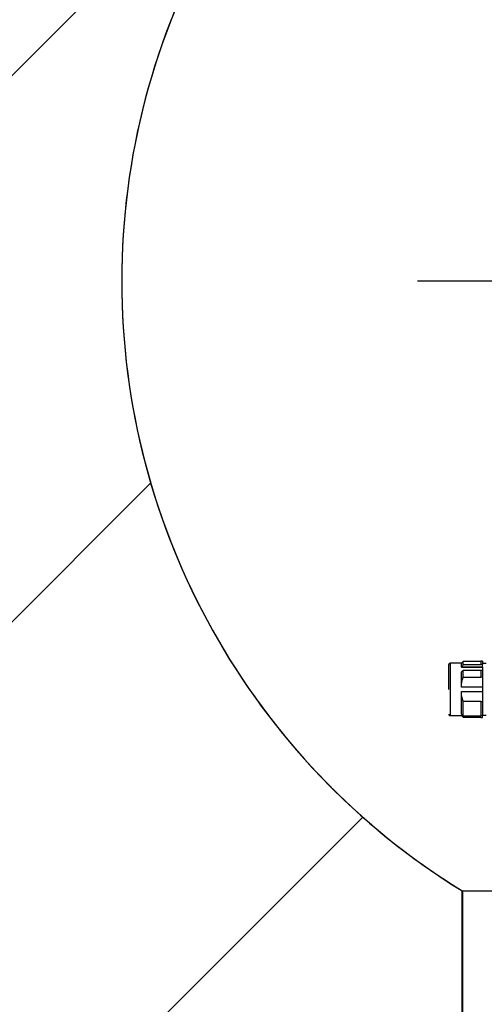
# Model space of a CAD drawing. Header units: millimetres. Extents: x 56 to 196, y 17 to 273.
# Tile 17 of 27: x 108.42 to 114.79, y 192.87 to 206.36. Entities that reach past the tile are written whole.
import ezdxf

# ---------------------------------------------------------------- set-up
doc = ezdxf.new("R2010")
doc.units = ezdxf.units.MM
doc.linetypes.add('CENTERX2', pattern=[20.319999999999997, 12.7, -2.54, 2.54, -2.54])
doc.layers.add('SLD-0', color=179, linetype='Continuous', lineweight=25)
for name, color, linetype in [('细实线_GB', 7, 'Continuous'), ('细点划线', 7, 'CENTERX2'), ('细线层', 5, 'Continuous')]:
    doc.layers.add(name, color=color, linetype=linetype)
doc.styles.add('SLDTEXTSTYLE1', font='GOTHIC.TTF', dxfattribs={"width": 0.913})
doc.dimstyles.new('SLDDIMSTYLE1', dxfattribs={"dimtxt": 2.333333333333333, "dimasz": 3.5, "dimexe": 0, "dimexo": 0.0625, "dimgap": 0.5833333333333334, "dimtad": 2, "dimlfac": 30, "dimrnd": 1e-09, "dimzin": 12, "dimdsep": 46, "dimtxsty": 'SLDTEXTSTYLE1', "dimsah": 1, "dimcen": 0.09, "dimadec": 0, "dimazin": 3, "dimtfac": 1, "dimtofl": 0, "dimtmove": 0, "dimatfit": 3, "dimfxl": 0, "dimfrac": 2, "dimtolj": 1, "dimtzin": 12, "dimarcsym": 0})
doc.dimstyles.new('SLDDIMSTYLE2', dxfattribs={"dimtxt": 2.333333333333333, "dimasz": 3.5, "dimexe": 0, "dimexo": 0.0625, "dimgap": 0.5833333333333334, "dimtad": 0, "dimtih": 1, "dimtoh": 1, "dimlfac": 30, "dimrnd": 1e-09, "dimzin": 12, "dimdsep": 46, "dimtxsty": 'SLDTEXTSTYLE1', "dimsah": 1, "dimcen": 0, "dimadec": 0, "dimazin": 3, "dimtfac": 1, "dimtofl": 0, "dimtmove": 0, "dimatfit": 3, "dimfxl": 0, "dimfrac": 2, "dimtolj": 1, "dimtzin": 12, "dimarcsym": 0})

# ---------------------------------------------------------------- blocks, each defined once
blk = doc.blocks.new('_D_1')
at = {"layer": '细实线_GB'}
for p, q in [((114.4802995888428, 252.7153849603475), (56.83970682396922, 252.7153849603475)), ((58.83970682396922, 152.8307033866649), (58.83970682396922, 252.7153849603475)), ((119.6246899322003, 152.8307033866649), (56.83970682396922, 152.8307033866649))]:
    blk.add_line(p, q, dxfattribs=at)
for points in [[(58.83970682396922, 252.7153849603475), (58.48073246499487, 250.3820516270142), (59.19868118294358, 250.3820516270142)], [(58.83970682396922, 152.8307033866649), (59.19868118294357, 155.1640367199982), (58.48073246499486, 155.1640367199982)]]:
    blk.add_solid(points, dxfattribs=at)
at = {"layer": '细实线_GB', "insert": (55.85923807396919, 209.3395361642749), "char_height": 2.333333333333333, "attachment_point": 1, "rotation": 90, "style": 'SLDTEXTSTYLE1'}
blk.add_mtext('2996.54', dxfattribs=at)
blk = doc.blocks.new('_D_5')
at = {"layer": '细实线_GB'}
for p, q in [((80.71769011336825, 236.1153220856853), (66.2093578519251, 236.1153220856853)), ((112.1758430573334, 209.1613416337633), (80.71769011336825, 236.1153220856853)), ((119.6242274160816, 202.7794155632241), (112.1758430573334, 209.1613416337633))]:
    blk.add_line(p, q, dxfattribs=at)
blk.add_solid([(112.1758430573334, 209.1613416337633), (110.6375285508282, 210.9521223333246), (110.1703951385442, 210.4069281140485)], dxfattribs=at)
at = {"layer": '细实线_GB', "char_height": 2.333333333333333, "attachment_point": 1, "style": 'SLDTEXTSTYLE1'}
for s, insert in [('S', (66.2093578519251, 239.0957908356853)), ('R294.26', (67.75843192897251, 239.0957908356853))]:
    blk.add_mtext(s, dxfattribs=dict(at, insert=insert))

msp = doc.modelspace()

# ---------------------------------------------------------------- hatches: boundary and pattern name
at = {"layer": '细线层'}
h = msp.add_hatch(dxfattribs=at)
h.set_pattern_fill('ANSI31', color=256, scale=1.666666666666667, style=0)
h.set_pattern_definition([(45, (0, 0), (-3.741773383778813, 3.741773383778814), [])])
edge = h.paths.add_edge_path(flags=0)
edge.add_arc((119.6173468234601, 202.7730441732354), 50.20471271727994, 95.87289768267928, 180.1238636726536)
edge.add_arc((119.6179748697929, 202.7736122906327), 50.20534199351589, 180.1245104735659, 264.1391403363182)
edge.add_line((114.491356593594, 152.830703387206), (114.4811419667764, 194.4274049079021))
edge.add_arc((119.6242274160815, 202.7794155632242), 9.808537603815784, 179.9972344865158, 238.37564985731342, ccw=False)
edge.add_arc((119.6246897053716, 202.7796737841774), 9.808999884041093, 121.55581441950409, 179.9987429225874, ccw=False)
edge.add_line((114.4913564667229, 211.1382244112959), (114.4802998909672, 252.7142488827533))

# ---------------------------------------------------------------- linework, layer by layer
at = {"layer": 'SLD-0'}
for p, q in [((114.4730232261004, 197.5463409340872), (114.316356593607, 197.5463408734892)), ((114.316356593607, 197.5463408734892), (114.316356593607, 196.8296742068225)), ((114.4980234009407, 197.5713408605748), (114.4730232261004, 197.5463409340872)), ((114.4730232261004, 197.4917214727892), (114.4730232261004, 197.5463409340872)), ((114.4980232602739, 197.5278372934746), (114.4980234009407, 197.5713408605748)), ((114.4980232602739, 197.5278372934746), (114.7396899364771, 197.5278372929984)), ((114.7396899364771, 197.5713408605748), (114.4980234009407, 197.5713408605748)), ((114.7596897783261, 197.5730075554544), (114.7396899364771, 197.5730075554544)), ((114.7396899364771, 197.5730075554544), (114.7396899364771, 197.5301469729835)), ((114.7396899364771, 197.5278372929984), (114.7396899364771, 197.5301469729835)), ((114.7596897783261, 197.5301469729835), (114.7396899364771, 197.5301469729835)), ((114.7596897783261, 197.5730075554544), (114.7596897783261, 197.5301469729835)), ((114.8130230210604, 197.5405075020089), (114.7596897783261, 197.5405075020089)), ((114.7596897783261, 197.4919089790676), (114.7596897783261, 197.5301469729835)), ((114.4730232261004, 197.4917214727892), (114.4732658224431, 197.4919089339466)), ((114.7596897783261, 197.4917214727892), (114.4730232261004, 197.4917214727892)), ((114.4730232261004, 197.218788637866), (114.4730232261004, 197.4273462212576)), ((114.4732658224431, 197.4919089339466), (114.7596897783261, 197.4919089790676)), ((114.7396899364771, 197.4466536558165), (114.4980232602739, 197.4466536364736)), ((114.4980232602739, 197.354453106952), (114.4980232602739, 197.4466536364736)), ((114.7596897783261, 197.4479399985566), (114.7396899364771, 197.4479399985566)), ((114.7396899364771, 197.4479399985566), (114.7396899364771, 197.3590596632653)), ((114.7596897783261, 197.4919089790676), (114.7596897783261, 197.4917214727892)), ((114.7596897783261, 197.4917214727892), (114.7596897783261, 197.4479399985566)), ((114.7596897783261, 197.4479399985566), (114.7596897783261, 197.3590596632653)), ((114.4980232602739, 197.354453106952), (114.7396899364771, 197.3544530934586)), ((114.7396899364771, 197.3590596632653), (114.7596897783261, 197.3590596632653)), ((114.7396899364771, 197.3544530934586), (114.7396899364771, 197.3590596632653)), ((114.7596897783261, 197.3590596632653), (114.7596897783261, 197.218788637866)), ((114.7596897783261, 197.218788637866), (114.4730232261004, 197.218788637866)), ((114.4730232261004, 197.1563270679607), (114.7596897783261, 197.1563270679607)), ((114.4730232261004, 196.847113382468), (114.4730232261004, 197.1563270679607)), ((114.7596897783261, 197.218788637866), (114.7596897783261, 197.1563270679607)), ((114.7596897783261, 197.1563270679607), (114.7596897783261, 197.0160869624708)), ((114.7396899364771, 197.0206924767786), (114.4980234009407, 197.0206924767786)), ((114.4980234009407, 196.8249690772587), (114.4980234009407, 197.0206924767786)), ((114.7396899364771, 197.0160869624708), (114.7396899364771, 197.0206924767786)), ((114.7596897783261, 197.0160869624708), (114.7396899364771, 197.0160869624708)), ((114.7396899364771, 197.0160869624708), (114.7396899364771, 196.8234967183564)), ((114.7596897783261, 197.0160869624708), (114.7596897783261, 196.8234967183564)), ((114.316356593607, 196.8296742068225), (114.4730232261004, 196.8296741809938)), ((114.4730232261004, 196.847113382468), (114.4732658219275, 196.8468720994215)), ((114.4730232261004, 196.8298726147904), (114.492480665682, 196.8298726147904)), ((114.4730232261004, 196.8296741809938), (114.4730232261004, 196.8298726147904)), ((114.4732658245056, 196.8296313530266), (114.4730232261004, 196.8298726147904)), ((114.4730232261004, 196.8296741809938), (114.4980234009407, 196.804674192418)), ((114.4927533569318, 196.8296313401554), (114.4732658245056, 196.8296313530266)), ((114.7596897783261, 196.835507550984), (114.8130230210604, 196.835507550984)), ((114.7396899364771, 196.8047485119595), (114.4980232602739, 196.8047485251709)), ((114.4980234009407, 196.804674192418), (114.4980232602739, 196.8047485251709)), ((114.4980234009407, 196.8249690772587), (114.7396899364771, 196.8249690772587)), ((114.4980234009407, 196.804674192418), (114.7396899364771, 196.804674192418)), ((114.7596897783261, 196.8234967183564), (114.7396899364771, 196.8234967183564)), ((114.7396899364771, 196.8030758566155), (114.7396899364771, 196.8047485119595)), ((114.7396899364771, 196.8030758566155), (114.7596897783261, 196.8030758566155)), ((114.7396899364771, 196.8030758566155), (114.7396899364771, 196.8030075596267)), ((114.7396899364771, 196.8030075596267), (114.7596897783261, 196.8030075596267)), ((114.7596897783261, 196.8030758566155), (114.7596897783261, 196.8234967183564)), ((114.7596897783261, 196.8030758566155), (114.7596897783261, 196.8030075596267))]:
    msp.add_line(p, q, dxfattribs=at)
for centre, radius, start, end in [((114.316356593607, 197.5296742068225), 0.01666666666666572, 90, 180), ((114.316356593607, 196.8463408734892), 0.01666666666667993, 180, 270.0000000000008)]:
    msp.add_arc(centre, radius, start, end, dxfattribs=at)
msp.add_open_spline([(114.2996899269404, 197.1875771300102), (114.2996899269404, 197.2781901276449), (114.2996899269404, 197.3651440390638), (114.2996899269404, 197.4934515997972), (114.2996899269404, 197.5295597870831), (114.2996899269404, 197.5296739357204)], degree=3, knots=[0, 0, 0, 0, 0.5, 0.5, 1, 1, 1, 1], dxfattribs=at)
for points in [[(114.4980232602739, 197.5278372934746), (114.4895153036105, 197.5160169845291), (114.4812376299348, 197.504056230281), (114.4732658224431, 197.4919089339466)], [(114.4980232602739, 197.4466536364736), (114.4896873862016, 197.4402197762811), (114.4813538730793, 197.4337841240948), (114.4730232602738, 197.4273462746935)], [(114.4730232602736, 197.2187886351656), (114.4730232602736, 197.2655344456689), (114.4823770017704, 197.3105692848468), (114.4980232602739, 197.354453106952)], [(114.4980232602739, 197.0206924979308), (114.4823770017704, 197.0645666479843), (114.4730232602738, 197.1095915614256), (114.4730232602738, 197.1563270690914)], [(114.4980232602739, 196.824969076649), (114.4897650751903, 196.8322652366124), (114.4815121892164, 196.8395659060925), (114.4732658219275, 196.8468720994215)], [(114.4980232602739, 196.8047485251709), (114.489765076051, 196.8130372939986), (114.4815121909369, 196.8213311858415), (114.4732658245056, 196.8296313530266)]]:
    msp.add_open_spline(points, degree=3, dxfattribs=at)
at = {"layer": '细实线_GB'}
for p, q in [((114.491356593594, 152.8307033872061), (114.4811419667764, 194.427404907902)), ((114.4811419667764, 194.427404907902), (124.7580232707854, 194.4211230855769)), ((114.491356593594, 152.8307033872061), (114.4908664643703, 194.421424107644))]:
    msp.add_line(p, q, dxfattribs=at)
for centre, radius, start, end in [((119.6179748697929, 202.7736122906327), 50.20534199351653, 95.87354468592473, 264.1391403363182), ((119.6173468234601, 202.7730441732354), 50.20471271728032, 95.86021285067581, 264.1397871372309), ((119.6246897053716, 202.7796737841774), 9.808999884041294, 121.5558134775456, 238.4408266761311), ((119.6242274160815, 202.7794155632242), 9.80853760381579, 121.5543028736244, 238.3756498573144)]:
    msp.add_arc(centre, radius, start, end, dxfattribs=at)
at = {"layer": '细点划线'}
msp.add_line((177.1760030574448, 202.7796737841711), (113.8707899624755, 202.7796737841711), dxfattribs=at)

# ---------------------------------------------------------------- dimensions: what is measured, and where the dimension line sits
at = {"layer": '细实线_GB'}
dim = msp.add_linear_dim(base=(58.83970682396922, 252.7153849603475), p1=(119.6246899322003, 152.8307033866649), p2=(114.4802995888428, 252.7153849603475), angle=90.0000000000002, dimstyle='SLDDIMSTYLE1', dxfattribs=at)
dim.commit()
dim.dimension.update_dxf_attribs({"geometry": '_D_1', "text_midpoint": (58.83970682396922, 214.942776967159), "dimtype": 160})
dim = msp.add_radius_dim(center=(119.6242274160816, 202.7794155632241), mpoint=(112.1758430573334, 209.1613416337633), text='S<>', dimstyle='SLDDIMSTYLE2', dxfattribs=at)
dim.commit()
dim.dimension.update_dxf_attribs({"geometry": '_D_5', "text_midpoint": (72.66977398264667, 237.9674054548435), "dimtype": 164})

doc.saveas('drawing.dxf')
